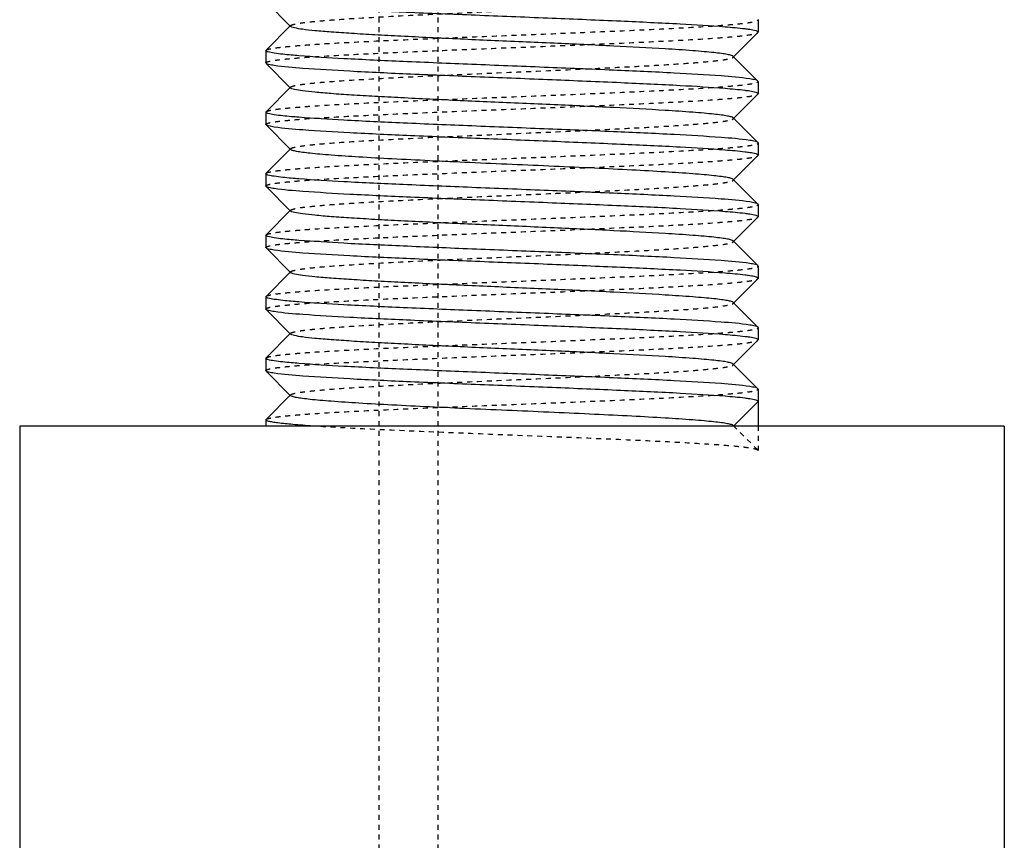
# Model space of a CAD drawing. Header units: millimetres. Extents: x -24622 to 2314, y -1603 to 2287.
# Tile 141 of 236: x 163 to 183, y 800 to 817. Entities that reach past the tile are written whole.
import ezdxf

# ---------------------------------------------------------------- set-up
doc = ezdxf.new("R2010")
doc.units = ezdxf.units.MM
doc.linetypes.add('HIDDEN', pattern=[0.2, 0.1, -0.1])
doc.layers.add('02___PRT_ALL_AXES', color=7, linetype='Continuous')
doc.layers.add('DEFAULT_2', color=8, linetype='HIDDEN')

msp = doc.modelspace()

# ---------------------------------------------------------------- linework, layer by layer
at = {"color": 7, "linetype": 'Continuous'}
for p, q in [((168.528, 816.453), (168.028, 816.954)), ((168.028, 815.97), (168.528, 816.471)), ((178.024, 816.587), (178.02, 816.595)), ((178.024, 816.587), (178.024, 816.337)), ((178.02, 816.329), (177.519, 815.828)), ((168.024, 815.962), (168.024, 815.712)), ((177.519, 815.846), (178.02, 815.345)), ((168.028, 815.704), (168.024, 815.712)), ((168.528, 815.203), (168.028, 815.704)), ((168.028, 814.72), (168.528, 815.221)), ((178.024, 815.337), (178.02, 815.345)), ((178.024, 815.337), (178.024, 815.087)), ((178.02, 815.079), (177.519, 814.578)), ((168.024, 814.712), (168.024, 814.462)), ((168.028, 814.454), (168.024, 814.462)), ((168.528, 813.953), (168.028, 814.454)), ((177.519, 814.596), (178.02, 814.095)), ((178.024, 814.087), (178.02, 814.095)), ((178.024, 814.087), (178.024, 813.837)), ((168.028, 813.47), (168.528, 813.971)), ((178.02, 813.829), (177.519, 813.328)), ((168.024, 813.462), (168.024, 813.212)), ((168.028, 813.204), (168.024, 813.212)), ((168.528, 812.703), (168.028, 813.204)), ((177.519, 813.346), (178.02, 812.845)), ((178.024, 812.837), (178.02, 812.845)), ((178.024, 812.837), (178.024, 812.587)), ((168.028, 812.22), (168.528, 812.721)), ((178.02, 812.579), (177.519, 812.078)), ((168.024, 812.212), (168.024, 811.962)), ((177.519, 812.096), (178.02, 811.595)), ((168.028, 811.954), (168.024, 811.962)), ((168.528, 811.453), (168.028, 811.954)), ((168.028, 810.97), (168.528, 811.471)), ((178.024, 811.587), (178.02, 811.595)), ((178.024, 811.587), (178.024, 811.337)), ((178.02, 811.329), (177.519, 810.828)), ((168.024, 810.962), (168.024, 810.712)), ((177.519, 810.846), (178.02, 810.345)), ((168.028, 810.704), (168.024, 810.712)), ((168.528, 810.203), (168.028, 810.704)), ((168.028, 809.72), (168.528, 810.221)), ((178.024, 810.337), (178.02, 810.345)), ((178.024, 810.337), (178.024, 810.087)), ((178.02, 810.079), (177.519, 809.578)), ((168.024, 809.712), (168.024, 809.462)), ((168.028, 809.454), (168.024, 809.462)), ((168.528, 808.953), (168.028, 809.454)), ((177.519, 809.596), (178.02, 809.095)), ((178.024, 809.087), (178.02, 809.095)), ((178.024, 809.087), (178.024, 808.337)), ((168.028, 808.47), (168.528, 808.971)), ((177.524, 808.337), (178.024, 808.837)), ((168.024, 808.462), (168.028, 808.47)), ((163.024, 808.337), (163.024, 698.337)), ((183.024, 808.337), (183.024, 698.337))]:
    msp.add_line(p, q, dxfattribs=at)
for points, start_tangent, end_tangent in [([(177.354, 816.441), (176.442, 816.5), (175.235, 816.558), (173.838, 816.617), (172.371, 816.676), (170.96, 816.734), (169.727, 816.793), (168.778, 816.851), (168.194, 816.91)], (-0.99685, 0.079313), (-0.988371, 0.152064)), ([(177.519, 815.846), (177.48, 815.865), (177.4, 815.884), (177.28, 815.903), (177.122, 815.922), (176.926, 815.941), (176.695, 815.96), (176.135, 815.998), (175.09, 816.055), (173.877, 816.112), (172.595, 816.168), (171.348, 816.225), (170.769, 816.254), (170.237, 816.282), (169.761, 816.311), (169.353, 816.339), (169.019, 816.368), (168.767, 816.396), (168.603, 816.425), (168.554, 816.439), (168.528, 816.453)], (-0.708262, 0.70595), (-0.707572, 0.706641)), ([(177.853, 816.389), (177.758, 816.402), (177.354, 816.441)], (-0.988371, 0.152064), (-0.99685, 0.079313)), ([(178.024, 816.337), (178.013, 816.35), (177.981, 816.363), (177.853, 816.389)], (0, 1), (-0.988371, 0.152064)), ([(168.194, 815.91), (168.067, 815.936), (168.035, 815.949), (168.024, 815.962)], (-0.988371, 0.152064), (0, 1)), ([(168.694, 815.858), (168.54, 815.871), (168.194, 815.91)], (-0.99685, 0.079313), (-0.988371, 0.152064)), ([(177.853, 815.389), (177.27, 815.448), (176.321, 815.506), (175.087, 815.565), (173.676, 815.623), (172.209, 815.682), (170.812, 815.741), (169.606, 815.799), (168.694, 815.858)], (-0.988371, 0.152064), (-0.99685, 0.079313)), ([(168.194, 815.66), (168.081, 815.682), (168.028, 815.704)], (-0.988371, 0.152064), (-0.709309, 0.704897)), ([(177.354, 815.191), (176.442, 815.25), (175.235, 815.308), (173.838, 815.367), (172.371, 815.426), (170.96, 815.484), (169.727, 815.543), (168.778, 815.601), (168.194, 815.66)], (-0.99685, 0.079313), (-0.988371, 0.152064)), ([(177.519, 814.596), (177.48, 814.615), (177.4, 814.634), (177.28, 814.653), (177.122, 814.672), (176.926, 814.691), (176.695, 814.71), (176.135, 814.748), (175.09, 814.805), (173.877, 814.862), (172.595, 814.918), (171.348, 814.975), (170.769, 815.004), (170.237, 815.032), (169.761, 815.061), (169.353, 815.089), (169.019, 815.118), (168.767, 815.146), (168.603, 815.175), (168.554, 815.189), (168.528, 815.203)], (-0.705586, 0.708625), (-0.705534, 0.708676)), ([(178.02, 815.345), (177.967, 815.367), (177.853, 815.389)], (-0.709308, 0.704898), (-0.988371, 0.152064)), ([(177.853, 815.139), (177.758, 815.152), (177.354, 815.191)], (-0.988371, 0.152064), (-0.99685, 0.079313)), ([(178.024, 815.087), (178.013, 815.1), (177.981, 815.113), (177.853, 815.139)], (0, 1), (-0.988371, 0.152064)), ([(168.194, 814.66), (168.067, 814.686), (168.035, 814.699), (168.024, 814.712)], (-0.988371, 0.152064), (0, 1)), ([(168.694, 814.608), (168.54, 814.621), (168.194, 814.66)], (-0.99685, 0.079313), (-0.988371, 0.152064)), ([(177.853, 814.139), (177.27, 814.198), (176.321, 814.256), (175.087, 814.315), (173.676, 814.373), (172.209, 814.432), (170.812, 814.491), (169.606, 814.549), (168.694, 814.608)], (-0.988371, 0.152064), (-0.99685, 0.079313)), ([(168.194, 814.41), (168.081, 814.432), (168.028, 814.454)], (-0.988371, 0.152064), (-0.709309, 0.704897)), ([(177.354, 813.941), (176.442, 814), (175.235, 814.058), (173.838, 814.117), (172.371, 814.176), (170.96, 814.234), (169.727, 814.293), (168.778, 814.351), (168.194, 814.41)], (-0.99685, 0.079313), (-0.988371, 0.152064)), ([(178.02, 814.095), (177.967, 814.117), (177.853, 814.139)], (-0.709308, 0.704898), (-0.988371, 0.152064)), ([(177.519, 813.346), (177.48, 813.365), (177.4, 813.384), (177.28, 813.403), (177.122, 813.422), (176.926, 813.441), (176.695, 813.46), (176.134, 813.498), (175.461, 813.536), (174.7, 813.574), (173.877, 813.612), (173.024, 813.65), (172.17, 813.687), (171.348, 813.725), (170.586, 813.763), (169.913, 813.801), (169.353, 813.839), (169.121, 813.858), (168.926, 813.877), (168.767, 813.896), (168.648, 813.915), (168.568, 813.934), (168.528, 813.953)], (-0.70985, 0.704353), (-0.707572, 0.706641)), ([(177.853, 813.889), (177.758, 813.902), (177.354, 813.941)], (-0.988371, 0.152064), (-0.99685, 0.079313)), ([(178.024, 813.837), (178.013, 813.85), (177.981, 813.863), (177.853, 813.889)], (0, 1), (-0.988371, 0.152064)), ([(168.194, 813.41), (168.067, 813.436), (168.035, 813.449), (168.024, 813.462)], (-0.988371, 0.152064), (0, 1)), ([(168.694, 813.358), (168.54, 813.371), (168.194, 813.41)], (-0.99685, 0.079313), (-0.988371, 0.152064)), ([(168.194, 813.16), (168.081, 813.182), (168.028, 813.204)], (-0.988371, 0.152064), (-0.709309, 0.704897)), ([(177.853, 812.889), (177.27, 812.948), (176.321, 813.006), (175.087, 813.065), (173.676, 813.123), (172.209, 813.182), (170.812, 813.241), (169.606, 813.299), (168.694, 813.358)], (-0.988371, 0.152064), (-0.99685, 0.079313)), ([(177.354, 812.691), (176.442, 812.75), (175.235, 812.808), (173.838, 812.867), (172.371, 812.926), (170.96, 812.984), (169.727, 813.043), (168.778, 813.101), (168.194, 813.16)], (-0.99685, 0.079313), (-0.988371, 0.152064)), ([(178.02, 812.845), (177.967, 812.867), (177.853, 812.889)], (-0.709308, 0.704898), (-0.988371, 0.152064)), ([(177.519, 812.096), (177.48, 812.115), (177.4, 812.134), (177.28, 812.153), (177.122, 812.172), (176.926, 812.191), (176.695, 812.21), (176.135, 812.248), (175.09, 812.305), (173.877, 812.362), (172.595, 812.418), (171.348, 812.475), (170.769, 812.504), (170.237, 812.532), (169.761, 812.561), (169.353, 812.589), (169.019, 812.618), (168.767, 812.646), (168.603, 812.675), (168.554, 812.689), (168.528, 812.703)], (-0.705586, 0.708625), (-0.705534, 0.708676)), ([(177.853, 812.639), (177.758, 812.652), (177.354, 812.691)], (-0.988371, 0.152064), (-0.99685, 0.079313)), ([(178.024, 812.587), (178.013, 812.6), (177.981, 812.613), (177.853, 812.639)], (0, 1), (-0.988371, 0.152064)), ([(168.194, 812.16), (168.067, 812.186), (168.035, 812.199), (168.024, 812.212)], (-0.988371, 0.152064), (0, 1)), ([(168.694, 812.108), (168.54, 812.121), (168.194, 812.16)], (-0.99685, 0.079313), (-0.988371, 0.152064)), ([(177.853, 811.639), (177.27, 811.698), (176.321, 811.756), (175.087, 811.815), (173.676, 811.873), (172.209, 811.932), (170.812, 811.991), (169.606, 812.049), (168.694, 812.108)], (-0.988371, 0.152064), (-0.99685, 0.079313)), ([(168.194, 811.91), (168.081, 811.932), (168.028, 811.954)], (-0.988371, 0.152064), (-0.709309, 0.704897)), ([(177.354, 811.441), (176.442, 811.5), (175.235, 811.558), (173.838, 811.617), (172.371, 811.676), (170.96, 811.734), (169.727, 811.793), (168.778, 811.851), (168.194, 811.91)], (-0.99685, 0.079313), (-0.988371, 0.152064)), ([(178.02, 811.595), (177.967, 811.617), (177.853, 811.639)], (-0.709308, 0.704898), (-0.988371, 0.152064)), ([(177.519, 810.846), (177.48, 810.865), (177.4, 810.884), (177.28, 810.903), (177.122, 810.922), (176.926, 810.941), (176.695, 810.96), (176.135, 810.998), (175.09, 811.055), (173.877, 811.112), (172.595, 811.168), (171.348, 811.225), (170.769, 811.254), (170.237, 811.282), (169.761, 811.311), (169.353, 811.339), (169.019, 811.368), (168.767, 811.396), (168.603, 811.425), (168.554, 811.439), (168.528, 811.453)], (-0.708262, 0.70595), (-0.707572, 0.706641)), ([(177.853, 811.389), (177.758, 811.402), (177.354, 811.441)], (-0.988371, 0.152064), (-0.99685, 0.079313)), ([(178.024, 811.337), (178.013, 811.35), (177.981, 811.363), (177.853, 811.389)], (0, 1), (-0.988371, 0.152064)), ([(168.194, 810.91), (168.067, 810.936), (168.035, 810.949), (168.024, 810.962)], (-0.988371, 0.152064), (0, 1)), ([(168.694, 810.858), (168.54, 810.871), (168.194, 810.91)], (-0.99685, 0.079313), (-0.988371, 0.152064)), ([(177.853, 810.389), (177.27, 810.448), (176.321, 810.506), (175.087, 810.565), (173.676, 810.623), (172.209, 810.682), (170.812, 810.741), (169.606, 810.799), (168.694, 810.858)], (-0.988371, 0.152064), (-0.99685, 0.079313)), ([(168.194, 810.66), (168.081, 810.682), (168.028, 810.704)], (-0.988371, 0.152064), (-0.709309, 0.704897)), ([(177.354, 810.191), (176.442, 810.25), (175.235, 810.308), (173.838, 810.367), (172.371, 810.426), (170.96, 810.484), (169.727, 810.543), (168.778, 810.601), (168.194, 810.66)], (-0.99685, 0.079313), (-0.988371, 0.152064)), ([(177.519, 809.596), (177.48, 809.615), (177.4, 809.634), (177.28, 809.653), (177.122, 809.672), (176.926, 809.691), (176.695, 809.71), (176.135, 809.748), (175.09, 809.805), (173.877, 809.862), (172.595, 809.918), (171.348, 809.975), (170.769, 810.004), (170.237, 810.032), (169.761, 810.061), (169.353, 810.089), (169.019, 810.118), (168.767, 810.146), (168.603, 810.175), (168.554, 810.189), (168.528, 810.203)], (-0.705586, 0.708625), (-0.705534, 0.708676)), ([(178.02, 810.345), (177.967, 810.367), (177.853, 810.389)], (-0.709308, 0.704898), (-0.988371, 0.152064)), ([(177.853, 810.139), (177.758, 810.152), (177.354, 810.191)], (-0.988371, 0.152064), (-0.99685, 0.079313)), ([(178.024, 810.087), (178.013, 810.1), (177.981, 810.113), (177.853, 810.139)], (0, 1), (-0.988371, 0.152064)), ([(168.194, 809.66), (168.067, 809.686), (168.035, 809.699), (168.024, 809.712)], (-0.988371, 0.152064), (0, 1)), ([(168.694, 809.608), (168.54, 809.621), (168.194, 809.66)], (-0.99685, 0.079313), (-0.988371, 0.152064)), ([(177.853, 809.139), (177.27, 809.198), (176.321, 809.256), (175.087, 809.315), (173.676, 809.373), (172.209, 809.432), (170.812, 809.491), (169.606, 809.549), (168.694, 809.608)], (-0.988371, 0.152064), (-0.99685, 0.079313)), ([(168.194, 809.41), (168.081, 809.432), (168.028, 809.454)], (-0.988371, 0.152064), (-0.709309, 0.704897)), ([(177.354, 808.941), (176.442, 809), (175.235, 809.058), (173.838, 809.117), (172.371, 809.176), (170.96, 809.234), (169.727, 809.293), (168.778, 809.351), (168.194, 809.41)], (-0.99685, 0.079313), (-0.988371, 0.152064)), ([(178.02, 809.095), (177.967, 809.117), (177.853, 809.139)], (-0.709308, 0.704898), (-0.988371, 0.152064)), ([(177.519, 808.346), (177.48, 808.365), (177.4, 808.384), (177.28, 808.403), (177.122, 808.422), (176.926, 808.441), (176.695, 808.46), (176.134, 808.498), (175.461, 808.536), (174.7, 808.574), (173.877, 808.612), (173.024, 808.65), (172.17, 808.687), (171.348, 808.725), (170.586, 808.763), (169.913, 808.801), (169.353, 808.839), (169.121, 808.858), (168.926, 808.877), (168.767, 808.896), (168.648, 808.915), (168.568, 808.934), (168.528, 808.953)], (-0.70985, 0.704353), (-0.707572, 0.706641)), ([(177.853, 808.889), (177.758, 808.902), (177.354, 808.941)], (-0.988371, 0.152064), (-0.99685, 0.079313)), ([(178.024, 808.837), (178.013, 808.85), (177.981, 808.863), (177.853, 808.889)], (0, 1), (-0.988371, 0.152064)), ([(168.979, 808.337), (168.569, 808.368), (168.269, 808.4), (168.162, 808.415), (168.085, 808.431), (168.039, 808.446), (168.024, 808.462)], (-0.997717, 0.067538), (0.003147, 0.999995))]:
    msp.add_spline(points, degree=3, dxfattribs=dict(at, start_tangent=start_tangent, end_tangent=end_tangent))
at = {"layer": '02___PRT_ALL_AXES', "color": 7, "linetype": 'Continuous'}
for p, q in [((178.024, 816.587), (178.024, 816.337)), ((168.024, 815.962), (168.024, 815.712)), ((178.024, 815.337), (178.024, 815.087)), ((168.024, 814.712), (168.024, 814.462)), ((178.024, 814.087), (178.024, 813.837)), ((168.024, 813.462), (168.024, 813.212)), ((168.024, 812.212), (168.024, 811.962)), ((178.024, 811.587), (178.024, 811.337)), ((168.024, 810.962), (168.024, 810.712)), ((178.024, 810.337), (178.024, 810.087)), ((168.024, 809.712), (168.024, 809.462)), ((178.024, 809.087), (178.024, 808.337)), ((168.024, 808.462), (168.024, 808.337)), ((183.024, 808.337), (163.024, 808.337)), ((163.024, 808.337), (163.024, 698.337)), ((183.024, 808.337), (183.024, 698.337))]:
    msp.add_line(p, q, dxfattribs=at)
at = {"layer": 'DEFAULT_2', "color": 8, "linetype": 'HIDDEN'}
for p, q in [((170.324, 736.337), (170.324, 894.337)), ((171.524, 736.337), (171.524, 894.337)), ((168.528, 816.453), (168.528, 816.471)), ((178.02, 816.329), (178.024, 816.337)), ((168.024, 815.962), (168.028, 815.97)), ((168.528, 815.203), (168.528, 815.221)), ((178.02, 815.079), (178.024, 815.087)), ((168.024, 814.712), (168.028, 814.72)), ((177.519, 814.578), (177.519, 814.596)), ((168.528, 813.953), (168.528, 813.971)), ((178.02, 813.829), (178.024, 813.837)), ((168.024, 813.462), (168.028, 813.47)), ((177.524, 813.337), (177.519, 813.346)), ((177.519, 813.328), (177.524, 813.337)), ((168.528, 812.703), (168.528, 812.721)), ((178.02, 812.579), (178.024, 812.587)), ((168.024, 812.212), (168.028, 812.22)), ((177.519, 812.078), (177.519, 812.096)), ((168.528, 811.453), (168.528, 811.471)), ((178.02, 811.329), (178.024, 811.337)), ((168.024, 810.962), (168.028, 810.97)), ((168.528, 810.203), (168.528, 810.221)), ((178.02, 810.079), (178.024, 810.087)), ((168.024, 809.712), (168.028, 809.72)), ((177.519, 809.578), (177.519, 809.596)), ((168.528, 808.953), (168.528, 808.971)), ((178.024, 808.337), (168.024, 808.337)), ((177.524, 808.337), (177.519, 808.346)), ((177.519, 808.346), (178.02, 807.845)), ((178.024, 808.337), (178.024, 807.837)), ((178.024, 807.837), (178.02, 807.845))]:
    msp.add_line(p, q, dxfattribs=at)
for points, start_tangent, end_tangent in [([(168.528, 816.471), (168.568, 816.49), (168.648, 816.509), (168.767, 816.528), (168.926, 816.547), (169.122, 816.566), (169.353, 816.585), (169.913, 816.623), (170.958, 816.68), (172.17, 816.737), (173.453, 816.793), (174.7, 816.85), (175.278, 816.879), (175.811, 816.907), (176.286, 816.936), (176.695, 816.964), (177.029, 816.993), (177.28, 817.021), (177.445, 817.05), (177.494, 817.064), (177.519, 817.078)], (0.705531, 0.708679), (0.705589, 0.708621)), ([(168.028, 815.97), (168.071, 815.989), (168.16, 816.009), (168.295, 816.028), (168.474, 816.047), (168.696, 816.066), (168.959, 816.086), (169.596, 816.124), (170.361, 816.163), (171.226, 816.201), (172.159, 816.24), (173.123, 816.278), (174.085, 816.317), (175.006, 816.356), (175.853, 816.394), (176.594, 816.433), (177.202, 816.471), (177.448, 816.491), (177.653, 816.51), (177.814, 816.529), (177.93, 816.548), (178, 816.568), (178.024, 816.587)], (0.709308, 0.704898), (0, 1)), ([(168.024, 815.712), (168.047, 815.731), (168.118, 815.751), (168.234, 815.77), (168.395, 815.789), (168.6, 815.808), (168.846, 815.828), (169.453, 815.866), (170.194, 815.905), (171.042, 815.943), (171.963, 815.982), (172.924, 816.021), (173.889, 816.059), (174.822, 816.098), (175.687, 816.136), (176.452, 816.175), (177.089, 816.213), (177.352, 816.233), (177.574, 816.252), (177.753, 816.271), (177.888, 816.291), (177.977, 816.31), (178.02, 816.329)], (0, 1), (0.709309, 0.704897)), ([(168.528, 815.221), (168.568, 815.24), (168.648, 815.259), (168.767, 815.278), (168.926, 815.297), (169.121, 815.316), (169.353, 815.335), (169.913, 815.373), (170.958, 815.43), (172.17, 815.487), (173.453, 815.543), (174.7, 815.6), (175.278, 815.629), (175.811, 815.657), (176.286, 815.686), (176.695, 815.714), (177.029, 815.743), (177.28, 815.771), (177.445, 815.8), (177.494, 815.814), (177.519, 815.828)], (0.707569, 0.706644), (0.708265, 0.705946)), ([(177.519, 815.828), (177.519, 815.846)], (0.708265, 0.705946), (-0.708262, 0.70595)), ([(168.028, 814.72), (168.071, 814.739), (168.16, 814.759), (168.295, 814.778), (168.474, 814.797), (168.696, 814.816), (168.959, 814.836), (169.596, 814.874), (170.361, 814.913), (171.226, 814.951), (172.159, 814.99), (173.123, 815.028), (174.085, 815.067), (175.006, 815.106), (175.853, 815.144), (176.594, 815.183), (177.202, 815.221), (177.448, 815.241), (177.653, 815.26), (177.814, 815.279), (177.93, 815.298), (178, 815.318), (178.024, 815.337)], (0.709308, 0.704898), (0, 1)), ([(168.024, 814.462), (168.047, 814.481), (168.118, 814.501), (168.234, 814.52), (168.395, 814.539), (168.6, 814.558), (168.846, 814.578), (169.453, 814.616), (170.194, 814.655), (171.042, 814.693), (171.963, 814.732), (172.924, 814.771), (173.889, 814.809), (174.822, 814.848), (175.687, 814.886), (176.452, 814.925), (177.089, 814.963), (177.352, 814.983), (177.574, 815.002), (177.753, 815.021), (177.888, 815.041), (177.977, 815.06), (178.02, 815.079)], (0, 1), (0.709309, 0.704897)), ([(168.528, 813.971), (168.568, 813.99), (168.648, 814.009), (168.767, 814.028), (168.926, 814.047), (169.122, 814.066), (169.353, 814.085), (169.913, 814.123), (170.958, 814.18), (172.17, 814.237), (173.453, 814.293), (174.7, 814.35), (175.278, 814.379), (175.811, 814.407), (176.286, 814.436), (176.695, 814.464), (177.029, 814.493), (177.28, 814.521), (177.445, 814.55), (177.494, 814.564), (177.519, 814.578)], (0.705531, 0.708679), (0.705589, 0.708621)), ([(168.028, 813.47), (168.071, 813.489), (168.16, 813.509), (168.295, 813.528), (168.474, 813.547), (168.696, 813.566), (168.959, 813.586), (169.596, 813.624), (170.361, 813.663), (171.226, 813.701), (172.159, 813.74), (173.123, 813.778), (174.085, 813.817), (175.006, 813.856), (175.853, 813.894), (176.594, 813.933), (177.202, 813.971), (177.448, 813.991), (177.653, 814.01), (177.814, 814.029), (177.93, 814.048), (178, 814.068), (178.024, 814.087)], (0.709308, 0.704898), (0, 1)), ([(168.024, 813.212), (168.047, 813.231), (168.118, 813.251), (168.234, 813.27), (168.395, 813.289), (168.6, 813.308), (168.846, 813.328), (169.453, 813.366), (170.194, 813.405), (171.042, 813.443), (171.963, 813.482), (172.924, 813.521), (173.889, 813.559), (174.822, 813.598), (175.687, 813.636), (176.452, 813.675), (177.089, 813.713), (177.352, 813.733), (177.574, 813.752), (177.753, 813.771), (177.888, 813.791), (177.977, 813.81), (178.02, 813.829)], (0, 1), (0.709309, 0.704897)), ([(168.528, 812.721), (168.568, 812.74), (168.648, 812.759), (168.767, 812.778), (168.926, 812.797), (169.121, 812.816), (169.353, 812.835), (169.913, 812.873), (170.586, 812.911), (171.348, 812.949), (172.17, 812.987), (173.024, 813.024), (173.877, 813.062), (174.7, 813.1), (175.461, 813.138), (176.134, 813.176), (176.695, 813.214), (176.926, 813.233), (177.122, 813.252), (177.28, 813.271), (177.4, 813.29), (177.48, 813.309), (177.519, 813.328)], (0.707569, 0.706644), (0.709853, 0.70435)), ([(168.028, 812.22), (168.071, 812.239), (168.16, 812.259), (168.295, 812.278), (168.474, 812.297), (168.696, 812.316), (168.959, 812.336), (169.596, 812.374), (170.361, 812.413), (171.226, 812.451), (172.159, 812.49), (173.123, 812.528), (174.085, 812.567), (175.006, 812.606), (175.853, 812.644), (176.594, 812.683), (177.202, 812.721), (177.448, 812.741), (177.653, 812.76), (177.814, 812.779), (177.93, 812.798), (178, 812.818), (178.024, 812.837)], (0.709308, 0.704898), (0, 1)), ([(168.024, 811.962), (168.047, 811.981), (168.118, 812.001), (168.234, 812.02), (168.395, 812.039), (168.6, 812.058), (168.846, 812.078), (169.453, 812.116), (170.194, 812.155), (171.042, 812.193), (171.963, 812.232), (172.924, 812.271), (173.889, 812.309), (174.822, 812.348), (175.687, 812.386), (176.452, 812.425), (177.089, 812.463), (177.352, 812.483), (177.574, 812.502), (177.753, 812.521), (177.888, 812.541), (177.977, 812.56), (178.02, 812.579)], (0, 1), (0.709309, 0.704897)), ([(168.528, 811.471), (168.568, 811.49), (168.648, 811.509), (168.767, 811.528), (168.926, 811.547), (169.122, 811.566), (169.353, 811.585), (169.913, 811.623), (170.958, 811.68), (172.17, 811.737), (173.453, 811.793), (174.7, 811.85), (175.278, 811.879), (175.811, 811.907), (176.286, 811.936), (176.695, 811.964), (177.029, 811.993), (177.28, 812.021), (177.445, 812.05), (177.494, 812.064), (177.519, 812.078)], (0.705531, 0.708679), (0.705589, 0.708621)), ([(168.028, 810.97), (168.071, 810.989), (168.16, 811.009), (168.295, 811.028), (168.474, 811.047), (168.696, 811.066), (168.959, 811.086), (169.596, 811.124), (170.361, 811.163), (171.226, 811.201), (172.159, 811.24), (173.123, 811.278), (174.085, 811.317), (175.006, 811.356), (175.853, 811.394), (176.594, 811.433), (177.202, 811.471), (177.448, 811.491), (177.653, 811.51), (177.814, 811.529), (177.93, 811.548), (178, 811.568), (178.024, 811.587)], (0.709308, 0.704898), (0, 1)), ([(168.024, 810.712), (168.047, 810.731), (168.118, 810.751), (168.234, 810.77), (168.395, 810.789), (168.6, 810.808), (168.846, 810.828), (169.453, 810.866), (170.194, 810.905), (171.042, 810.943), (171.963, 810.982), (172.924, 811.021), (173.889, 811.059), (174.822, 811.098), (175.687, 811.136), (176.452, 811.175), (177.089, 811.213), (177.352, 811.233), (177.574, 811.252), (177.753, 811.271), (177.888, 811.291), (177.977, 811.31), (178.02, 811.329)], (0, 1), (0.709309, 0.704897)), ([(168.528, 810.221), (168.568, 810.24), (168.648, 810.259), (168.767, 810.278), (168.926, 810.297), (169.121, 810.316), (169.353, 810.335), (169.913, 810.373), (170.958, 810.43), (172.17, 810.487), (173.453, 810.543), (174.7, 810.6), (175.278, 810.629), (175.811, 810.657), (176.286, 810.686), (176.695, 810.714), (177.029, 810.743), (177.28, 810.771), (177.445, 810.8), (177.494, 810.814), (177.519, 810.828)], (0.707569, 0.706644), (0.708265, 0.705946)), ([(177.519, 810.828), (177.519, 810.846)], (0.708265, 0.705946), (-0.708262, 0.70595)), ([(168.028, 809.72), (168.071, 809.739), (168.16, 809.759), (168.295, 809.778), (168.474, 809.797), (168.696, 809.816), (168.959, 809.836), (169.596, 809.874), (170.361, 809.913), (171.226, 809.951), (172.159, 809.99), (173.123, 810.028), (174.085, 810.067), (175.006, 810.106), (175.853, 810.144), (176.594, 810.183), (177.202, 810.221), (177.448, 810.241), (177.653, 810.26), (177.814, 810.279), (177.93, 810.298), (178, 810.318), (178.024, 810.337)], (0.709308, 0.704898), (0, 1)), ([(168.024, 809.462), (168.047, 809.481), (168.118, 809.501), (168.234, 809.52), (168.395, 809.539), (168.6, 809.558), (168.846, 809.578), (169.453, 809.616), (170.194, 809.655), (171.042, 809.693), (171.963, 809.732), (172.924, 809.771), (173.889, 809.809), (174.822, 809.848), (175.687, 809.886), (176.452, 809.925), (177.089, 809.963), (177.352, 809.983), (177.574, 810.002), (177.753, 810.021), (177.888, 810.041), (177.977, 810.06), (178.02, 810.079)], (0, 1), (0.709309, 0.704897)), ([(168.528, 808.971), (168.568, 808.99), (168.648, 809.009), (168.767, 809.028), (168.926, 809.047), (169.122, 809.066), (169.353, 809.085), (169.913, 809.123), (170.958, 809.18), (172.17, 809.237), (173.453, 809.293), (174.7, 809.35), (175.278, 809.379), (175.811, 809.407), (176.286, 809.436), (176.695, 809.464), (177.029, 809.493), (177.28, 809.521), (177.445, 809.55), (177.494, 809.564), (177.519, 809.578)], (0.705531, 0.708679), (0.705589, 0.708621)), ([(168.028, 808.47), (168.071, 808.489), (168.16, 808.508), (168.295, 808.528), (168.474, 808.547), (168.696, 808.566), (168.958, 808.586), (169.595, 808.624), (170.361, 808.663), (171.226, 808.701), (172.158, 808.74), (173.123, 808.778), (174.084, 808.817), (175.006, 808.856), (175.853, 808.894), (176.594, 808.933), (177.202, 808.971), (177.448, 808.991), (177.653, 809.01), (177.814, 809.029), (177.93, 809.048), (178, 809.068), (178.024, 809.087)], (0.706836, 0.707378), (0, 1)), ([(178.02, 807.845), (177.99, 807.86), (177.93, 807.876), (177.84, 807.891), (177.722, 807.906), (177.403, 807.937), (176.979, 807.968), (176.461, 807.999), (175.861, 808.029), (175.193, 808.06), (174.474, 808.091), (172.949, 808.152), (171.431, 808.214), (170.065, 808.275), (168.979, 808.337)], (-0.709749, 0.704455), (-0.997717, 0.067538))]:
    msp.add_spline(points, degree=3, dxfattribs=dict(at, start_tangent=start_tangent, end_tangent=end_tangent))

doc.saveas('drawing.dxf')
